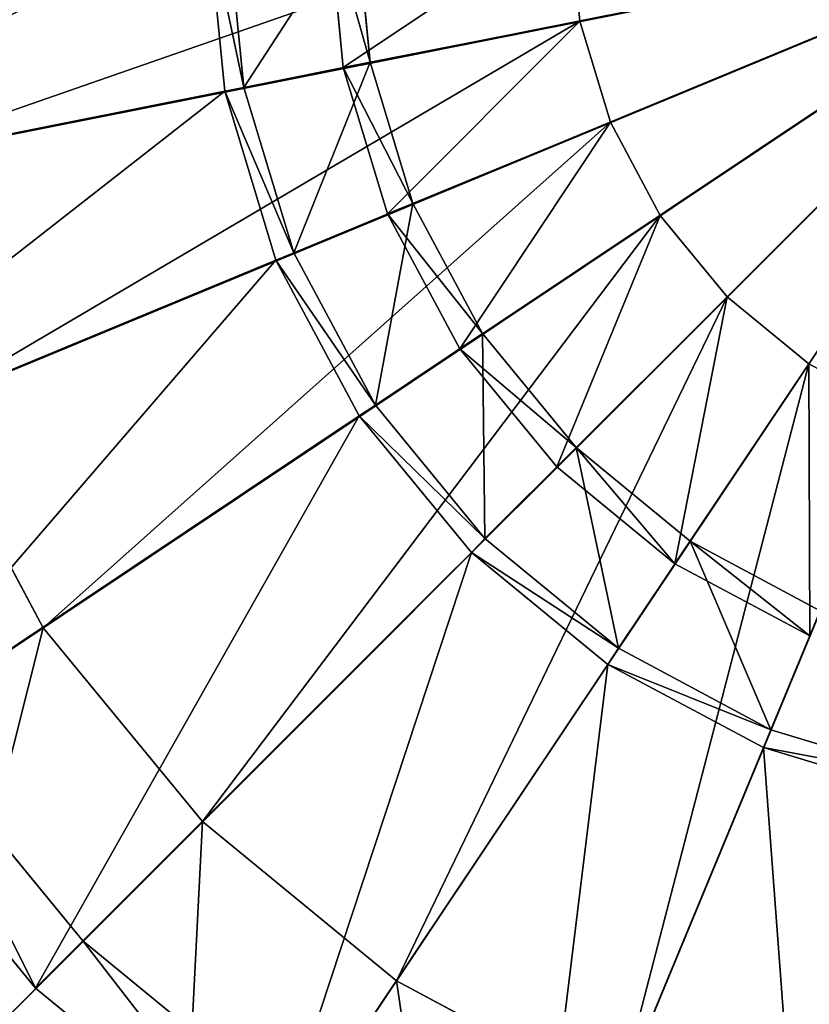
# Model space of a CAD drawing. Extents: x 0 to 35.8, y 0 to 27.5.
# Tile 254 of 256: x 27.9 to 28.9, y 17.2 to 18.4. Entities that reach past the tile are written whole.
import ezdxf

# ---------------------------------------------------------------- set-up
doc = ezdxf.new("R2010")
doc.units = 0
doc.header["$MEASUREMENT"] = 0
doc.layers.get('0').update_dxf_attribs({"color": 13, "linetype": 'CONTINUOUS'})
for name, color, linetype in [('GAS_ELEMENTS_2', 254, 'CONTINUOUS'), ('GAS_ELEMENTS_2_1', 250, 'CONTINUOUS'), ('RGM8058UC_-_BODY', 252, 'CONTINUOUS')]:
    doc.layers.add(name, color=color, linetype=linetype)

# ---------------------------------------------------------------- blocks, each defined once
blk = doc.blocks.new('RGM8658UC_TRADECAD_V06_DXF')
at = {"layer": 'GAS_ELEMENTS_2', "color": 0}
for p, q in [((27.2197, 18.145, 6.0313), (29.2675, 18.5524, 6.0313)), ((27.2197, 18.145, 6.0313), (29.2675, 18.5524, 6.0313)), ((27.3385, 17.7533, 6.0313), (29.2675, 18.5524, 6.0313)), ((27.3385, 17.7533, 6.0313), (29.2675, 18.5524, 6.0313)), ((27.5314, 17.3923, 6.0313), (29.2675, 18.5524, 6.0313)), ((27.5314, 17.3923, 6.0313), (29.2675, 18.5524, 6.0313)), ((27.7911, 17.0759, 6.0313), (29.2675, 18.5524, 6.0313)), ((27.7911, 17.0759, 6.0313), (29.2675, 18.5524, 6.0313)), ((28.1075, 16.8163, 6.0313), (29.2675, 18.5524, 6.0313)), ((28.1075, 16.8163, 6.0313), (29.2675, 18.5524, 6.0313)), ((28.1684, 18.5536, 7.2614), (28.1896, 18.3391, 7.2614)), ((28.1684, 18.5536, 7.2614), (28.1896, 18.3391, 7.2614)), ((28.2951, 18.5536, 6.7104), (28.3138, 18.3638, 6.7104)), ((28.2951, 18.5536, 6.7104), (28.3138, 18.3638, 6.7104)), ((28.3472, 18.3704, 7.2614), (28.3291, 18.5536, 7.2614)), ((28.3291, 18.5536, 7.0512), (28.3472, 18.3704, 7.0512)), ((28.3291, 18.5536, 7.0512), (28.3472, 18.3704, 7.0512)), ((28.3472, 18.3704, 7.2614), (28.3291, 18.5536, 7.2614)), ((28.4685, 16.6233, 6.0313), (29.2675, 18.5524, 6.0313)), ((28.4685, 16.6233, 6.0313), (29.2675, 18.5524, 6.0313)), ((28.5958, 18.5527, 6.5366), (28.6087, 18.4216, 6.5366)), ((28.5958, 18.5527, 6.5366), (28.6087, 18.4216, 6.5366)), ((28.5958, 18.5527, 6.7104), (28.6087, 18.4216, 6.7104)), ((28.5958, 18.5527, 6.7104), (28.6087, 18.4216, 6.7104)), ((28.6087, 18.4216, 6.5366), (27.7009, 18.2407, 6.5366)), ((28.6087, 18.4216, 6.5366), (27.7009, 18.2407, 6.5366)), ((28.3138, 18.3638, 6.7104), (28.6087, 18.4216, 6.7104)), ((28.3138, 18.3638, 6.7104), (28.6087, 18.4216, 6.7104)), ((28.6087, 18.4216, 6.5366), (28.647, 18.2956, 6.5366)), ((28.6087, 18.4216, 6.7104), (28.6087, 18.4216, 6.5366)), ((28.6087, 18.4216, 6.5366), (28.647, 18.2956, 6.5366)), ((28.6087, 18.4216, 6.7104), (28.6087, 18.4216, 6.5366)), ((28.6087, 18.4216, 6.7104), (28.647, 18.2956, 6.7104)), ((28.6087, 18.4216, 6.7104), (28.647, 18.2956, 6.7104)), ((28.3472, 18.3704, 7.2614), (28.1896, 18.3391, 7.2614)), ((28.3472, 18.3704, 7.2614), (28.1896, 18.3391, 7.2614)), ((28.3472, 18.3704, 7.0512), (28.3138, 18.3638, 6.7104)), ((28.3472, 18.3704, 7.0512), (28.3138, 18.3638, 6.7104)), ((28.4006, 18.1942, 7.2614), (28.3472, 18.3704, 7.2614)), ((28.3472, 18.3704, 7.0512), (28.4006, 18.1942, 7.0512)), ((28.3472, 18.3704, 7.2614), (28.3472, 18.3704, 7.0512)), ((28.3472, 18.3704, 7.0512), (28.4006, 18.1942, 7.0512)), ((28.3472, 18.3704, 7.2614), (28.3472, 18.3704, 7.0512)), ((28.4006, 18.1942, 7.2614), (28.3472, 18.3704, 7.2614)), ((28.3138, 18.3638, 6.7104), (28.3691, 18.1812, 6.7104)), ((28.3138, 18.3638, 6.7104), (28.3691, 18.1812, 6.7104)), ((28.1896, 18.3391, 7.2614), (28.1659, 18.3344, 7.444)), ((28.1896, 18.3391, 7.2614), (28.1659, 18.3344, 7.444)), ((28.1896, 18.3391, 7.2614), (28.2522, 18.1328, 7.2614)), ((28.1896, 18.3391, 7.2614), (28.2522, 18.1328, 7.2614)), ((28.647, 18.2956, 6.5366), (27.7918, 17.9411, 6.5366)), ((28.647, 18.2956, 6.5366), (27.7918, 17.9411, 6.5366)), ((28.3691, 18.1812, 6.7104), (28.647, 18.2956, 6.7104)), ((28.3691, 18.1812, 6.7104), (28.647, 18.2956, 6.7104)), ((28.647, 18.2956, 6.5366), (28.7091, 18.1794, 6.5366)), ((28.647, 18.2956, 6.7104), (28.647, 18.2956, 6.5366)), ((28.647, 18.2956, 6.5366), (28.7091, 18.1794, 6.5366)), ((28.647, 18.2956, 6.7104), (28.647, 18.2956, 6.5366)), ((28.647, 18.2956, 6.7104), (28.7091, 18.1794, 6.7104)), ((28.647, 18.2956, 6.7104), (28.7091, 18.1794, 6.7104)), ((28.4006, 18.1942, 7.2614), (28.2522, 18.1328, 7.2614)), ((28.4006, 18.1942, 7.2614), (28.2522, 18.1328, 7.2614)), ((28.4006, 18.1942, 7.0512), (28.3691, 18.1812, 6.7104)), ((28.4006, 18.1942, 7.0512), (28.3691, 18.1812, 6.7104)), ((28.4874, 18.0319, 7.2614), (28.4006, 18.1942, 7.2614)), ((28.4006, 18.1942, 7.0512), (28.4874, 18.0319, 7.0512)), ((28.4006, 18.1942, 7.2614), (28.4006, 18.1942, 7.0512)), ((28.4006, 18.1942, 7.0512), (28.4874, 18.0319, 7.0512)), ((28.4006, 18.1942, 7.2614), (28.4006, 18.1942, 7.0512)), ((28.4874, 18.0319, 7.2614), (28.4006, 18.1942, 7.2614)), ((28.7091, 18.1794, 6.5366), (27.9394, 17.6649, 6.5366)), ((28.7091, 18.1794, 6.5366), (27.9394, 17.6649, 6.5366)), ((28.3691, 18.1812, 6.7104), (28.4591, 18.013, 6.7104)), ((28.3691, 18.1812, 6.7104), (28.4591, 18.013, 6.7104)), ((28.4591, 18.013, 6.7104), (28.7091, 18.1794, 6.7104)), ((28.4591, 18.013, 6.7104), (28.7091, 18.1794, 6.7104)), ((28.7091, 18.1794, 6.5366), (28.7926, 18.0776, 6.5366)), ((28.7091, 18.1794, 6.7104), (28.7091, 18.1794, 6.5366)), ((28.7091, 18.1794, 6.5366), (28.7926, 18.0776, 6.5366)), ((28.7091, 18.1794, 6.7104), (28.7091, 18.1794, 6.5366)), ((28.7091, 18.1794, 6.7104), (28.7926, 18.0776, 6.7104)), ((28.7091, 18.1794, 6.7104), (28.7926, 18.0776, 6.7104)), ((28.2522, 18.1328, 7.2614), (28.2298, 18.1235, 7.444)), ((28.2522, 18.1328, 7.2614), (28.2298, 18.1235, 7.444)), ((28.2522, 18.1328, 7.2614), (28.3538, 17.9426, 7.2614)), ((28.2522, 18.1328, 7.2614), (28.3538, 17.9426, 7.2614)), ((28.7926, 18.0776, 6.5366), (28.1381, 17.4229, 6.5366)), ((28.7926, 18.0776, 6.5366), (28.1381, 17.4229, 6.5366)), ((28.5801, 17.8655, 6.7104), (28.7926, 18.0776, 6.7104)), ((28.5801, 17.8655, 6.7104), (28.7926, 18.0776, 6.7104)), ((28.7926, 18.0776, 6.5366), (28.8944, 17.994, 6.5366)), ((28.7926, 18.0776, 6.7104), (28.7926, 18.0776, 6.5366)), ((28.7926, 18.0776, 6.5366), (28.8944, 17.994, 6.5366)), ((28.7926, 18.0776, 6.7104), (28.7926, 18.0776, 6.5366)), ((28.7926, 18.0776, 6.7104), (28.8944, 17.994, 6.7104)), ((28.7926, 18.0776, 6.7104), (28.8944, 17.994, 6.7104)), ((28.4874, 18.0319, 7.2614), (28.3538, 17.9426, 7.2614)), ((28.4874, 18.0319, 7.2614), (28.3538, 17.9426, 7.2614)), ((28.4874, 18.0319, 7.0512), (28.4591, 18.013, 6.7104)), ((28.4874, 18.0319, 7.0512), (28.4591, 18.013, 6.7104)), ((28.6042, 17.8896, 7.2614), (28.4874, 18.0319, 7.2614)), ((28.4874, 18.0319, 7.0512), (28.6042, 17.8896, 7.0512)), ((28.4874, 18.0319, 7.2614), (28.4874, 18.0319, 7.0512)), ((28.4874, 18.0319, 7.0512), (28.6042, 17.8896, 7.0512)), ((28.4874, 18.0319, 7.2614), (28.4874, 18.0319, 7.0512)), ((28.6042, 17.8896, 7.2614), (28.4874, 18.0319, 7.2614)), ((28.4591, 18.013, 6.7104), (28.5801, 17.8655, 6.7104)), ((28.4591, 18.013, 6.7104), (28.5801, 17.8655, 6.7104)), ((28.8944, 17.994, 6.5366), (28.3801, 17.2242, 6.5366)), ((28.8944, 17.994, 6.5366), (28.3801, 17.2242, 6.5366)), ((28.7275, 17.7445, 6.7104), (28.8944, 17.994, 6.7104)), ((28.7275, 17.7445, 6.7104), (28.8944, 17.994, 6.7104)), ((28.8944, 17.994, 6.5366), (29.0106, 17.932, 6.5366)), ((28.8944, 17.994, 6.7104), (28.8944, 17.994, 6.5366)), ((28.8944, 17.994, 6.5366), (29.0106, 17.932, 6.5366)), ((28.8944, 17.994, 6.7104), (28.8944, 17.994, 6.5366)), ((28.8944, 17.994, 6.7104), (29.0106, 17.932, 6.7104)), ((28.8944, 17.994, 6.7104), (29.0106, 17.932, 6.7104)), ((27.7918, 17.9411, 6.5366), (27.9394, 17.6649, 6.5366)), ((27.7918, 17.9411, 6.5366), (27.9394, 17.6649, 6.5366)), ((28.3538, 17.9426, 7.2614), (28.3337, 17.9292, 7.444)), ((28.3538, 17.9426, 7.2614), (28.3337, 17.9292, 7.444)), ((28.3538, 17.9426, 7.2614), (28.4905, 17.776, 7.2614)), ((28.3538, 17.9426, 7.2614), (28.4905, 17.776, 7.2614)), ((29.0106, 17.932, 6.5366), (28.6563, 17.0766, 6.5366)), ((29.0106, 17.932, 6.5366), (28.6563, 17.0766, 6.5366)), ((28.6042, 17.8896, 7.2614), (28.4905, 17.776, 7.2614)), ((28.6042, 17.8896, 7.2614), (28.4905, 17.776, 7.2614)), ((28.6042, 17.8896, 7.0512), (28.5801, 17.8655, 6.7104)), ((28.6042, 17.8896, 7.0512), (28.5801, 17.8655, 6.7104)), ((28.7465, 17.7728, 7.2614), (28.6042, 17.8896, 7.2614)), ((28.6042, 17.8896, 7.0512), (28.7465, 17.7728, 7.0512)), ((28.6042, 17.8896, 7.2614), (28.6042, 17.8896, 7.0512)), ((28.6042, 17.8896, 7.0512), (28.7465, 17.7728, 7.0512)), ((28.6042, 17.8896, 7.2614), (28.6042, 17.8896, 7.0512)), ((28.7465, 17.7728, 7.2614), (28.6042, 17.8896, 7.2614)), ((28.5801, 17.8655, 6.7104), (28.7275, 17.7445, 6.7104)), ((28.5801, 17.8655, 6.7104), (28.7275, 17.7445, 6.7104)), ((28.4905, 17.776, 7.2614), (28.4735, 17.7589, 7.444)), ((28.4905, 17.776, 7.2614), (28.4735, 17.7589, 7.444)), ((28.4905, 17.776, 7.2614), (28.6572, 17.6392, 7.2614)), ((28.4905, 17.776, 7.2614), (28.6572, 17.6392, 7.2614)), ((28.7465, 17.7728, 7.2614), (28.6572, 17.6392, 7.2614)), ((28.7465, 17.7728, 7.2614), (28.6572, 17.6392, 7.2614)), ((28.7465, 17.7728, 7.0512), (28.7275, 17.7445, 6.7104)), ((28.7465, 17.7728, 7.0512), (28.7275, 17.7445, 6.7104)), ((28.9088, 17.686, 7.2614), (28.7465, 17.7728, 7.2614)), ((28.7465, 17.7728, 7.0512), (28.9088, 17.686, 7.0512)), ((28.7465, 17.7728, 7.2614), (28.7465, 17.7728, 7.0512)), ((28.7465, 17.7728, 7.0512), (28.9088, 17.686, 7.0512)), ((28.7465, 17.7728, 7.2614), (28.7465, 17.7728, 7.0512)), ((28.9088, 17.686, 7.2614), (28.7465, 17.7728, 7.2614)), ((28.7275, 17.7445, 6.7104), (28.8958, 17.6546, 6.7104)), ((28.7275, 17.7445, 6.7104), (28.8958, 17.6546, 6.7104)), ((28.9088, 17.686, 7.2614), (28.8473, 17.5376, 7.2614)), ((28.9088, 17.686, 7.2614), (28.8473, 17.5376, 7.2614)), ((27.9394, 17.6649, 6.5366), (27.5314, 17.3923, 6.0313)), ((27.9394, 17.6649, 6.5366), (27.5314, 17.3923, 6.0313)), ((27.9394, 17.6649, 6.5366), (28.1381, 17.4229, 6.5366)), ((27.9394, 17.6649, 6.5366), (28.1381, 17.4229, 6.5366)), ((28.6572, 17.6392, 7.2614), (28.6438, 17.6191, 7.444)), ((28.6572, 17.6392, 7.2614), (28.6438, 17.6191, 7.444)), ((28.6572, 17.6392, 7.2614), (28.8473, 17.5376, 7.2614)), ((28.6572, 17.6392, 7.2614), (28.8473, 17.5376, 7.2614)), ((28.8473, 17.5376, 7.2614), (28.8381, 17.5153, 7.444)), ((28.8473, 17.5376, 7.2614), (28.8381, 17.5153, 7.444)), ((28.8473, 17.5376, 7.2614), (29.0536, 17.475, 7.2614)), ((28.8473, 17.5376, 7.2614), (29.0536, 17.475, 7.2614)), ((28.1381, 17.4229, 6.5366), (27.7911, 17.0759, 6.0313)), ((28.1381, 17.4229, 6.5366), (27.7911, 17.0759, 6.0313)), ((28.1381, 17.4229, 6.5366), (28.3801, 17.2242, 6.5366)), ((28.1381, 17.4229, 6.5366), (28.3801, 17.2242, 6.5366)), ((28.3801, 17.2242, 6.5366), (28.1075, 16.8163, 6.0313)), ((28.3801, 17.2242, 6.5366), (28.1075, 16.8163, 6.0313)), ((28.3801, 17.2242, 6.5366), (28.6563, 17.0766, 6.5366)), ((28.3801, 17.2242, 6.5366), (28.6563, 17.0766, 6.5366))]:
    blk.add_line(p, q, dxfattribs=at)
at = {"layer": 'GAS_ELEMENTS_2_1', "color": 0}
for p, q in [((27.4936, 18.2006, 7.6431), (29.2682, 18.5536, 7.6431)), ((27.4936, 18.2006, 7.6431), (29.2682, 18.5536, 7.6431)), ((27.5965, 17.8612, 7.6431), (29.2682, 18.5536, 7.6431)), ((27.5965, 17.8612, 7.6431), (29.2682, 18.5536, 7.6431)), ((27.7637, 17.5484, 7.6431), (29.2682, 18.5536, 7.6431)), ((27.7637, 17.5484, 7.6431), (29.2682, 18.5536, 7.6431)), ((27.9888, 17.2742, 7.6431), (29.2682, 18.5536, 7.6431)), ((27.9888, 17.2742, 7.6431), (29.2682, 18.5536, 7.6431)), ((28.1443, 18.5536, 7.444), (28.1659, 18.3344, 7.444)), ((28.1443, 18.5536, 7.444), (28.1659, 18.3344, 7.444)), ((28.263, 17.0492, 7.6431), (29.2682, 18.5536, 7.6431)), ((28.263, 17.0492, 7.6431), (29.2682, 18.5536, 7.6431)), ((28.5758, 16.882, 7.6431), (29.2682, 18.5536, 7.6431)), ((28.5758, 16.882, 7.6431), (29.2682, 18.5536, 7.6431)), ((28.1659, 18.3344, 7.444), (27.4119, 18.1844, 7.444)), ((28.1659, 18.3344, 7.444), (27.4119, 18.1844, 7.444)), ((28.1659, 18.3344, 7.444), (28.2298, 18.1235, 7.444)), ((28.1659, 18.3344, 7.444), (28.2298, 18.1235, 7.444)), ((28.2298, 18.1235, 7.444), (27.5196, 17.8293, 7.444)), ((28.2298, 18.1235, 7.444), (27.5196, 17.8293, 7.444)), ((28.2298, 18.1235, 7.444), (28.3337, 17.9292, 7.444)), ((28.2298, 18.1235, 7.444), (28.3337, 17.9292, 7.444)), ((28.3337, 17.9292, 7.444), (27.6945, 17.5021, 7.444)), ((28.3337, 17.9292, 7.444), (27.6945, 17.5021, 7.444)), ((28.3337, 17.9292, 7.444), (28.4735, 17.7589, 7.444)), ((28.3337, 17.9292, 7.444), (28.4735, 17.7589, 7.444)), ((28.4735, 17.7589, 7.444), (27.9299, 17.2153, 7.444)), ((28.4735, 17.7589, 7.444), (27.9299, 17.2153, 7.444)), ((28.4735, 17.7589, 7.444), (28.6438, 17.6191, 7.444)), ((28.4735, 17.7589, 7.444), (28.6438, 17.6191, 7.444)), ((28.6438, 17.6191, 7.444), (28.2167, 16.9799, 7.444)), ((28.6438, 17.6191, 7.444), (28.2167, 16.9799, 7.444)), ((28.6438, 17.6191, 7.444), (28.8381, 17.5153, 7.444)), ((28.6438, 17.6191, 7.444), (28.8381, 17.5153, 7.444)), ((27.9888, 17.2742, 7.6431), (27.7637, 17.5484, 7.6431)), ((27.9888, 17.2742, 7.6431), (27.7637, 17.5484, 7.6431)), ((28.8381, 17.5153, 7.444), (28.5439, 16.805, 7.444)), ((28.8381, 17.5153, 7.444), (28.5439, 16.805, 7.444)), ((28.8381, 17.5153, 7.444), (29.0489, 17.4513, 7.444)), ((28.8381, 17.5153, 7.444), (29.0489, 17.4513, 7.444)), ((27.6945, 17.5021, 7.444), (27.9299, 17.2153, 7.444)), ((27.6945, 17.5021, 7.5897), (27.9299, 17.2153, 7.5897)), ((27.6945, 17.5021, 7.444), (27.9299, 17.2153, 7.444)), ((27.6945, 17.5021, 7.5897), (27.9299, 17.2153, 7.5897)), ((27.9299, 17.2153, 7.5897), (27.9888, 17.2742, 7.6431)), ((27.9299, 17.2153, 7.5897), (27.9888, 17.2742, 7.6431)), ((28.263, 17.0492, 7.6431), (27.9888, 17.2742, 7.6431)), ((28.263, 17.0492, 7.6431), (27.9888, 17.2742, 7.6431)), ((27.9299, 17.2153, 7.444), (28.2167, 16.9799, 7.444)), ((27.9299, 17.2153, 7.444), (27.9299, 17.2153, 7.5897)), ((27.9299, 17.2153, 7.5897), (28.2167, 16.9799, 7.5897)), ((27.9299, 17.2153, 7.444), (28.2167, 16.9799, 7.444)), ((27.9299, 17.2153, 7.444), (27.9299, 17.2153, 7.5897)), ((27.9299, 17.2153, 7.5897), (28.2167, 16.9799, 7.5897))]:
    blk.add_line(p, q, dxfattribs=at)
at = {"layer": 'GAS_ELEMENTS_2', "color": 254}
mesh = blk.add_polyface(dxfattribs=at)
corners = [(29.2675, 18.5524, 6.0313), (27.1795, 18.5524, 6.0313), (27.2197, 18.145, 6.0313)]
mesh.append_faces([[corners[k] for k in face] for face in [(0, 1, 2)]], dxfattribs={"color": 254})
mesh = blk.add_polyface(dxfattribs=at)
corners = [(29.2675, 18.5524, 6.0313), (27.2197, 18.145, 6.0313), (27.3385, 17.7533, 6.0313)]
mesh.append_faces([[corners[k] for k in face] for face in [(0, 1, 2)]], dxfattribs={"color": 254})
mesh = blk.add_polyface(dxfattribs=at)
corners = [(29.2675, 18.5524, 6.0313), (27.3385, 17.7533, 6.0313), (27.5314, 17.3923, 6.0313)]
mesh.append_faces([[corners[k] for k in face] for face in [(0, 1, 2)]], dxfattribs={"color": 254})
mesh = blk.add_polyface(dxfattribs=at)
corners = [(29.2675, 18.5524, 6.0313), (27.5314, 17.3923, 6.0313), (27.7911, 17.0759, 6.0313)]
mesh.append_faces([[corners[k] for k in face] for face in [(0, 1, 2)]], dxfattribs={"color": 254})
mesh = blk.add_polyface(dxfattribs=at)
corners = [(28.5958, 18.5527, 6.5366), (27.7009, 18.2407, 6.5366), (27.6702, 18.5524, 6.5366), (28.6087, 18.4216, 6.5366)]
mesh.append_faces([[corners[k] for k in face] for face in [(0, 1, 2), (1, 0, 3)]], dxfattribs={"vtx0": -1, "color": 254})
mesh = blk.add_polyface(dxfattribs=at)
corners = [(29.2675, 18.5524, 6.0313), (27.7911, 17.0759, 6.0313), (28.1075, 16.8163, 6.0313)]
mesh.append_faces([[corners[k] for k in face] for face in [(0, 1, 2)]], dxfattribs={"color": 254})
mesh = blk.add_polyface(dxfattribs=at)
corners = [(29.2675, 18.5524, 6.0313), (28.1075, 16.8163, 6.0313), (28.4685, 16.6233, 6.0313)]
mesh.append_faces([[corners[k] for k in face] for face in [(0, 1, 2)]], dxfattribs={"color": 254})
mesh = blk.add_polyface(dxfattribs=at)
corners = [(28.1896, 18.3391, 7.2614), (28.1443, 18.5536, 7.444), (28.1659, 18.3344, 7.444), (28.1684, 18.5536, 7.2614)]
mesh.append_faces([[corners[k] for k in face] for face in [(0, 1, 2), (1, 0, 3)]], dxfattribs={"vtx0": -1, "color": 254})
mesh = blk.add_polyface(dxfattribs=at)
corners = [(28.1896, 18.3391, 7.2614), (28.3291, 18.5536, 7.2614), (28.1684, 18.5536, 7.2614), (28.3472, 18.3704, 7.2614)]
mesh.append_faces([[corners[k] for k in face] for face in [(0, 1, 2), (1, 0, 3)]], dxfattribs={"vtx0": -1, "color": 254})
mesh = blk.add_polyface(dxfattribs=at)
corners = [(28.3138, 18.3638, 6.7104), (28.5958, 18.5527, 6.7104), (28.2951, 18.5536, 6.7104), (28.6087, 18.4216, 6.7104)]
mesh.append_faces([[corners[k] for k in face] for face in [(0, 1, 2), (1, 0, 3)]], dxfattribs={"vtx0": -1, "color": 254})
mesh = blk.add_polyface(dxfattribs=at)
corners = [(28.2951, 18.5536, 6.7104), (28.3472, 18.3704, 7.0512), (28.3138, 18.3638, 6.7104), (28.3291, 18.5536, 7.0512)]
mesh.append_faces([[corners[k] for k in face] for face in [(0, 1, 2), (1, 0, 3)]], dxfattribs={"vtx0": -1, "color": 254})
mesh = blk.add_polyface(dxfattribs=at)
corners = [(28.3291, 18.5536, 7.0512), (28.3472, 18.3704, 7.2614), (28.3472, 18.3704, 7.0512), (28.3291, 18.5536, 7.2614)]
mesh.append_faces([[corners[k] for k in face] for face in [(0, 1, 2), (1, 0, 3)]], dxfattribs={"vtx0": -1, "color": 254})
mesh = blk.add_polyface(dxfattribs=at)
corners = [(29.2675, 18.5524, 6.0313), (28.4685, 16.6233, 6.0313), (28.8602, 16.5045, 6.0313)]
mesh.append_faces([[corners[k] for k in face] for face in [(0, 1, 2)]], dxfattribs={"color": 254})
mesh = blk.add_polyface(dxfattribs=at)
corners = [(28.5958, 18.5527, 6.5366), (28.6087, 18.4216, 6.7104), (28.6087, 18.4216, 6.5366), (28.5958, 18.5527, 6.7104)]
mesh.append_faces([[corners[k] for k in face] for face in [(0, 1, 2), (1, 0, 3)]], dxfattribs={"vtx0": -1, "color": 254})
mesh = blk.add_polyface(dxfattribs=at)
corners = [(29.2675, 18.5524, 6.0313), (28.8602, 16.5045, 6.0313), (29.2675, 16.4644, 6.0313)]
mesh.append_faces([[corners[k] for k in face] for face in [(0, 1, 2)]], dxfattribs={"color": 254})
mesh = blk.add_polyface(dxfattribs=at)
corners = [(28.6087, 18.4216, 6.5366), (27.7918, 17.9411, 6.5366), (27.7009, 18.2407, 6.5366), (28.647, 18.2956, 6.5366)]
mesh.append_faces([[corners[k] for k in face] for face in [(0, 1, 2), (1, 0, 3)]], dxfattribs={"vtx0": -1, "color": 254})
mesh = blk.add_polyface(dxfattribs=at)
corners = [(28.3691, 18.1812, 6.7104), (28.6087, 18.4216, 6.7104), (28.3138, 18.3638, 6.7104), (28.647, 18.2956, 6.7104)]
mesh.append_faces([[corners[k] for k in face] for face in [(0, 1, 2), (1, 0, 3)]], dxfattribs={"vtx0": -1, "color": 254})
mesh = blk.add_polyface(dxfattribs=at)
corners = [(28.6087, 18.4216, 6.5366), (28.647, 18.2956, 6.7104), (28.647, 18.2956, 6.5366), (28.6087, 18.4216, 6.7104)]
mesh.append_faces([[corners[k] for k in face] for face in [(0, 1, 2), (1, 0, 3)]], dxfattribs={"vtx0": -1, "color": 254})
mesh = blk.add_polyface(dxfattribs=at)
corners = [(28.2522, 18.1328, 7.2614), (28.3472, 18.3704, 7.2614), (28.1896, 18.3391, 7.2614), (28.4006, 18.1942, 7.2614)]
mesh.append_faces([[corners[k] for k in face] for face in [(0, 1, 2), (1, 0, 3)]], dxfattribs={"vtx0": -1, "color": 254})
mesh = blk.add_polyface(dxfattribs=at)
corners = [(28.3138, 18.3638, 6.7104), (28.4006, 18.1942, 7.0512), (28.3691, 18.1812, 6.7104), (28.3472, 18.3704, 7.0512)]
mesh.append_faces([[corners[k] for k in face] for face in [(0, 1, 2), (1, 0, 3)]], dxfattribs={"vtx0": -1, "color": 254})
mesh = blk.add_polyface(dxfattribs=at)
corners = [(28.3472, 18.3704, 7.0512), (28.4006, 18.1942, 7.2614), (28.4006, 18.1942, 7.0512), (28.3472, 18.3704, 7.2614)]
mesh.append_faces([[corners[k] for k in face] for face in [(0, 1, 2), (1, 0, 3)]], dxfattribs={"vtx0": -1, "color": 254})
mesh = blk.add_polyface(dxfattribs=at)
corners = [(28.2522, 18.1328, 7.2614), (28.1659, 18.3344, 7.444), (28.2298, 18.1235, 7.444), (28.1896, 18.3391, 7.2614)]
mesh.append_faces([[corners[k] for k in face] for face in [(0, 1, 2), (1, 0, 3)]], dxfattribs={"vtx0": -1, "color": 254})
mesh = blk.add_polyface(dxfattribs=at)
corners = [(28.647, 18.2956, 6.5366), (27.9394, 17.6649, 6.5366), (27.7918, 17.9411, 6.5366), (28.7091, 18.1794, 6.5366)]
mesh.append_faces([[corners[k] for k in face] for face in [(0, 1, 2), (1, 0, 3)]], dxfattribs={"vtx0": -1, "color": 254})
mesh = blk.add_polyface(dxfattribs=at)
corners = [(28.4591, 18.013, 6.7104), (28.647, 18.2956, 6.7104), (28.3691, 18.1812, 6.7104), (28.7091, 18.1794, 6.7104)]
mesh.append_faces([[corners[k] for k in face] for face in [(0, 1, 2), (1, 0, 3)]], dxfattribs={"vtx0": -1, "color": 254})
mesh = blk.add_polyface(dxfattribs=at)
corners = [(28.647, 18.2956, 6.5366), (28.7091, 18.1794, 6.7104), (28.7091, 18.1794, 6.5366), (28.647, 18.2956, 6.7104)]
mesh.append_faces([[corners[k] for k in face] for face in [(0, 1, 2), (1, 0, 3)]], dxfattribs={"vtx0": -1, "color": 254})
mesh = blk.add_polyface(dxfattribs=at)
corners = [(28.3538, 17.9426, 7.2614), (28.4006, 18.1942, 7.2614), (28.2522, 18.1328, 7.2614), (28.4874, 18.0319, 7.2614)]
mesh.append_faces([[corners[k] for k in face] for face in [(0, 1, 2), (1, 0, 3)]], dxfattribs={"vtx0": -1, "color": 254})
mesh = blk.add_polyface(dxfattribs=at)
corners = [(28.3691, 18.1812, 6.7104), (28.4874, 18.0319, 7.0512), (28.4591, 18.013, 6.7104), (28.4006, 18.1942, 7.0512)]
mesh.append_faces([[corners[k] for k in face] for face in [(0, 1, 2), (1, 0, 3)]], dxfattribs={"vtx0": -1, "color": 254})
mesh = blk.add_polyface(dxfattribs=at)
corners = [(28.4006, 18.1942, 7.0512), (28.4874, 18.0319, 7.2614), (28.4874, 18.0319, 7.0512), (28.4006, 18.1942, 7.2614)]
mesh.append_faces([[corners[k] for k in face] for face in [(0, 1, 2), (1, 0, 3)]], dxfattribs={"vtx0": -1, "color": 254})
mesh = blk.add_polyface(dxfattribs=at)
corners = [(28.7091, 18.1794, 6.5366), (28.1381, 17.4229, 6.5366), (27.9394, 17.6649, 6.5366), (28.7926, 18.0776, 6.5366)]
mesh.append_faces([[corners[k] for k in face] for face in [(0, 1, 2), (1, 0, 3)]], dxfattribs={"vtx0": -1, "color": 254})
mesh = blk.add_polyface(dxfattribs=at)
corners = [(28.5801, 17.8655, 6.7104), (28.7091, 18.1794, 6.7104), (28.4591, 18.013, 6.7104), (28.7926, 18.0776, 6.7104)]
mesh.append_faces([[corners[k] for k in face] for face in [(0, 1, 2), (1, 0, 3)]], dxfattribs={"vtx0": -1, "color": 254})
mesh = blk.add_polyface(dxfattribs=at)
corners = [(28.7091, 18.1794, 6.5366), (28.7926, 18.0776, 6.7104), (28.7926, 18.0776, 6.5366), (28.7091, 18.1794, 6.7104)]
mesh.append_faces([[corners[k] for k in face] for face in [(0, 1, 2), (1, 0, 3)]], dxfattribs={"vtx0": -1, "color": 254})
mesh = blk.add_polyface(dxfattribs=at)
corners = [(28.3538, 17.9426, 7.2614), (28.2298, 18.1235, 7.444), (28.3337, 17.9292, 7.444), (28.2522, 18.1328, 7.2614)]
mesh.append_faces([[corners[k] for k in face] for face in [(0, 1, 2), (1, 0, 3)]], dxfattribs={"vtx0": -1, "color": 254})
mesh = blk.add_polyface(dxfattribs=at)
corners = [(28.7926, 18.0776, 6.5366), (28.3801, 17.2242, 6.5366), (28.1381, 17.4229, 6.5366), (28.8944, 17.994, 6.5366)]
mesh.append_faces([[corners[k] for k in face] for face in [(0, 1, 2), (1, 0, 3)]], dxfattribs={"vtx0": -1, "color": 254})
mesh = blk.add_polyface(dxfattribs=at)
corners = [(28.7275, 17.7445, 6.7104), (28.7926, 18.0776, 6.7104), (28.5801, 17.8655, 6.7104), (28.8944, 17.994, 6.7104)]
mesh.append_faces([[corners[k] for k in face] for face in [(0, 1, 2), (1, 0, 3)]], dxfattribs={"vtx0": -1, "color": 254})
mesh = blk.add_polyface(dxfattribs=at)
corners = [(28.7926, 18.0776, 6.7104), (28.8944, 17.994, 6.5366), (28.7926, 18.0776, 6.5366), (28.8944, 17.994, 6.7104)]
mesh.append_faces([[corners[k] for k in face] for face in [(0, 1, 2), (1, 0, 3)]], dxfattribs={"vtx0": -1, "color": 254})
mesh = blk.add_polyface(dxfattribs=at)
corners = [(28.4905, 17.776, 7.2614), (28.4874, 18.0319, 7.2614), (28.3538, 17.9426, 7.2614), (28.6042, 17.8896, 7.2614)]
mesh.append_faces([[corners[k] for k in face] for face in [(0, 1, 2), (1, 0, 3)]], dxfattribs={"vtx0": -1, "color": 254})
mesh = blk.add_polyface(dxfattribs=at)
corners = [(28.4591, 18.013, 6.7104), (28.6042, 17.8896, 7.0512), (28.5801, 17.8655, 6.7104), (28.4874, 18.0319, 7.0512)]
mesh.append_faces([[corners[k] for k in face] for face in [(0, 1, 2), (1, 0, 3)]], dxfattribs={"vtx0": -1, "color": 254})
mesh = blk.add_polyface(dxfattribs=at)
corners = [(28.4874, 18.0319, 7.0512), (28.6042, 17.8896, 7.2614), (28.6042, 17.8896, 7.0512), (28.4874, 18.0319, 7.2614)]
mesh.append_faces([[corners[k] for k in face] for face in [(0, 1, 2), (1, 0, 3)]], dxfattribs={"vtx0": -1, "color": 254})
mesh = blk.add_polyface(dxfattribs=at)
corners = [(28.8944, 17.994, 6.5366), (28.6563, 17.0766, 6.5366), (28.3801, 17.2242, 6.5366), (29.0106, 17.932, 6.5366)]
mesh.append_faces([[corners[k] for k in face] for face in [(0, 1, 2), (1, 0, 3)]], dxfattribs={"vtx0": -1, "color": 254})
mesh = blk.add_polyface(dxfattribs=at)
corners = [(28.8958, 17.6546, 6.7104), (28.8944, 17.994, 6.7104), (28.7275, 17.7445, 6.7104), (29.0106, 17.932, 6.7104)]
mesh.append_faces([[corners[k] for k in face] for face in [(0, 1, 2), (1, 0, 3)]], dxfattribs={"vtx0": -1, "color": 254})
mesh = blk.add_polyface(dxfattribs=at)
corners = [(28.8944, 17.994, 6.7104), (29.0106, 17.932, 6.5366), (28.8944, 17.994, 6.5366), (29.0106, 17.932, 6.7104)]
mesh.append_faces([[corners[k] for k in face] for face in [(0, 1, 2), (1, 0, 3)]], dxfattribs={"vtx0": -1, "color": 254})
mesh = blk.add_polyface(dxfattribs=at)
corners = [(27.7918, 17.9411, 6.5366), (27.5314, 17.3923, 6.0313), (27.3385, 17.7533, 6.0313), (27.9394, 17.6649, 6.5366)]
mesh.append_faces([[corners[k] for k in face] for face in [(0, 1, 2), (1, 0, 3)]], dxfattribs={"vtx0": -1, "color": 254})
mesh = blk.add_polyface(dxfattribs=at)
corners = [(28.4905, 17.776, 7.2614), (28.3337, 17.9292, 7.444), (28.4735, 17.7589, 7.444), (28.3538, 17.9426, 7.2614)]
mesh.append_faces([[corners[k] for k in face] for face in [(0, 1, 2), (1, 0, 3)]], dxfattribs={"vtx0": -1, "color": 254})
mesh = blk.add_polyface(dxfattribs=at)
corners = [(29.0106, 17.932, 6.5366), (28.9559, 16.9857, 6.5366), (28.6563, 17.0766, 6.5366), (29.1366, 17.8937, 6.5366)]
mesh.append_faces([[corners[k] for k in face] for face in [(0, 1, 2), (1, 0, 3)]], dxfattribs={"vtx0": -1, "color": 254})
mesh = blk.add_polyface(dxfattribs=at)
corners = [(28.6572, 17.6392, 7.2614), (28.6042, 17.8896, 7.2614), (28.4905, 17.776, 7.2614), (28.7465, 17.7728, 7.2614)]
mesh.append_faces([[corners[k] for k in face] for face in [(0, 1, 2), (1, 0, 3)]], dxfattribs={"vtx0": -1, "color": 254})
mesh = blk.add_polyface(dxfattribs=at)
corners = [(28.6042, 17.8896, 7.0512), (28.7275, 17.7445, 6.7104), (28.5801, 17.8655, 6.7104), (28.7465, 17.7728, 7.0512)]
mesh.append_faces([[corners[k] for k in face] for face in [(0, 1, 2), (1, 0, 3)]], dxfattribs={"vtx0": -1, "color": 254})
mesh = blk.add_polyface(dxfattribs=at)
corners = [(28.6042, 17.8896, 7.2614), (28.7465, 17.7728, 7.0512), (28.6042, 17.8896, 7.0512), (28.7465, 17.7728, 7.2614)]
mesh.append_faces([[corners[k] for k in face] for face in [(0, 1, 2), (1, 0, 3)]], dxfattribs={"vtx0": -1, "color": 254})
mesh = blk.add_polyface(dxfattribs=at)
corners = [(28.4735, 17.7589, 7.444), (28.6572, 17.6392, 7.2614), (28.4905, 17.776, 7.2614), (28.6438, 17.6191, 7.444)]
mesh.append_faces([[corners[k] for k in face] for face in [(0, 1, 2), (1, 0, 3)]], dxfattribs={"vtx0": -1, "color": 254})
mesh = blk.add_polyface(dxfattribs=at)
corners = [(28.8473, 17.5376, 7.2614), (28.7465, 17.7728, 7.2614), (28.6572, 17.6392, 7.2614), (28.9088, 17.686, 7.2614)]
mesh.append_faces([[corners[k] for k in face] for face in [(0, 1, 2), (1, 0, 3)]], dxfattribs={"vtx0": -1, "color": 254})
mesh = blk.add_polyface(dxfattribs=at)
corners = [(28.7465, 17.7728, 7.0512), (28.8958, 17.6546, 6.7104), (28.7275, 17.7445, 6.7104), (28.9088, 17.686, 7.0512)]
mesh.append_faces([[corners[k] for k in face] for face in [(0, 1, 2), (1, 0, 3)]], dxfattribs={"vtx0": -1, "color": 254})
mesh = blk.add_polyface(dxfattribs=at)
corners = [(28.7465, 17.7728, 7.2614), (28.9088, 17.686, 7.0512), (28.7465, 17.7728, 7.0512), (28.9088, 17.686, 7.2614)]
mesh.append_faces([[corners[k] for k in face] for face in [(0, 1, 2), (1, 0, 3)]], dxfattribs={"vtx0": -1, "color": 254})
mesh = blk.add_polyface(dxfattribs=at)
corners = [(29.0536, 17.475, 7.2614), (28.9088, 17.686, 7.2614), (28.8473, 17.5376, 7.2614), (29.085, 17.6326, 7.2614)]
mesh.append_faces([[corners[k] for k in face] for face in [(0, 1, 2), (1, 0, 3)]], dxfattribs={"vtx0": -1, "color": 254})
mesh = blk.add_polyface(dxfattribs=at)
corners = [(27.9394, 17.6649, 6.5366), (27.7911, 17.0759, 6.0313), (27.5314, 17.3923, 6.0313), (28.1381, 17.4229, 6.5366)]
mesh.append_faces([[corners[k] for k in face] for face in [(0, 1, 2), (1, 0, 3)]], dxfattribs={"vtx0": -1, "color": 254})
mesh = blk.add_polyface(dxfattribs=at)
corners = [(28.6438, 17.6191, 7.444), (28.8473, 17.5376, 7.2614), (28.6572, 17.6392, 7.2614), (28.8381, 17.5153, 7.444)]
mesh.append_faces([[corners[k] for k in face] for face in [(0, 1, 2), (1, 0, 3)]], dxfattribs={"vtx0": -1, "color": 254})
mesh = blk.add_polyface(dxfattribs=at)
corners = [(28.8381, 17.5153, 7.444), (29.0536, 17.475, 7.2614), (28.8473, 17.5376, 7.2614), (29.0489, 17.4513, 7.444)]
mesh.append_faces([[corners[k] for k in face] for face in [(0, 1, 2), (1, 0, 3)]], dxfattribs={"vtx0": -1, "color": 254})
mesh = blk.add_polyface(dxfattribs=at)
corners = [(28.1381, 17.4229, 6.5366), (28.1075, 16.8163, 6.0313), (27.7911, 17.0759, 6.0313), (28.3801, 17.2242, 6.5366)]
mesh.append_faces([[corners[k] for k in face] for face in [(0, 1, 2), (1, 0, 3)]], dxfattribs={"vtx0": -1, "color": 254})
mesh = blk.add_polyface(dxfattribs=at)
corners = [(28.3801, 17.2242, 6.5366), (28.4685, 16.6233, 6.0313), (28.1075, 16.8163, 6.0313), (28.6563, 17.0766, 6.5366)]
mesh.append_faces([[corners[k] for k in face] for face in [(0, 1, 2), (1, 0, 3)]], dxfattribs={"vtx0": -1, "color": 254})
at = {"layer": 'GAS_ELEMENTS_2_1', "color": 250}
mesh = blk.add_polyface(dxfattribs=at)
corners = [(27.4119, 18.1844, 7.444), (28.1443, 18.5536, 7.444), (27.3755, 18.5536, 7.444), (28.1659, 18.3344, 7.444)]
mesh.append_faces([[corners[k] for k in face] for face in [(0, 1, 2), (1, 0, 3)]], dxfattribs={"vtx0": -1, "color": 250})
mesh = blk.add_polyface(dxfattribs=at)
corners = [(29.2682, 18.5536, 7.6431), (27.4936, 18.2006, 7.6431), (27.4588, 18.5536, 7.6431)]
mesh.append_faces([[corners[k] for k in face] for face in [(0, 1, 2)]], dxfattribs={"color": 250})
mesh = blk.add_polyface(dxfattribs=at)
corners = [(29.2682, 18.5536, 7.6431), (27.5965, 17.8612, 7.6431), (27.4936, 18.2006, 7.6431)]
mesh.append_faces([[corners[k] for k in face] for face in [(0, 1, 2)]], dxfattribs={"color": 250})
mesh = blk.add_polyface(dxfattribs=at)
corners = [(29.2682, 18.5536, 7.6431), (27.7637, 17.5484, 7.6431), (27.5965, 17.8612, 7.6431)]
mesh.append_faces([[corners[k] for k in face] for face in [(0, 1, 2)]], dxfattribs={"color": 250})
mesh = blk.add_polyface(dxfattribs=at)
corners = [(29.2682, 18.5536, 7.6431), (27.9888, 17.2742, 7.6431), (27.7637, 17.5484, 7.6431)]
mesh.append_faces([[corners[k] for k in face] for face in [(0, 1, 2)]], dxfattribs={"color": 250})
mesh = blk.add_polyface(dxfattribs=at)
corners = [(29.2682, 18.5536, 7.6431), (28.263, 17.0492, 7.6431), (27.9888, 17.2742, 7.6431)]
mesh.append_faces([[corners[k] for k in face] for face in [(0, 1, 2)]], dxfattribs={"color": 250})
mesh = blk.add_polyface(dxfattribs=at)
corners = [(29.2682, 18.5536, 7.6431), (28.5758, 16.882, 7.6431), (28.263, 17.0492, 7.6431)]
mesh.append_faces([[corners[k] for k in face] for face in [(0, 1, 2)]], dxfattribs={"color": 250})
mesh = blk.add_polyface(dxfattribs=at)
corners = [(29.2682, 18.5536, 7.6431), (28.9152, 16.779, 7.6431), (28.5758, 16.882, 7.6431)]
mesh.append_faces([[corners[k] for k in face] for face in [(0, 1, 2)]], dxfattribs={"color": 250})
mesh = blk.add_polyface(dxfattribs=at)
corners = [(27.5196, 17.8293, 7.444), (28.1659, 18.3344, 7.444), (27.4119, 18.1844, 7.444), (28.2298, 18.1235, 7.444)]
mesh.append_faces([[corners[k] for k in face] for face in [(0, 1, 2), (1, 0, 3)]], dxfattribs={"vtx0": -1, "color": 250})
mesh = blk.add_polyface(dxfattribs=at)
corners = [(27.6945, 17.5021, 7.444), (28.2298, 18.1235, 7.444), (27.5196, 17.8293, 7.444), (28.3337, 17.9292, 7.444)]
mesh.append_faces([[corners[k] for k in face] for face in [(0, 1, 2), (1, 0, 3)]], dxfattribs={"vtx0": -1, "color": 250})
mesh = blk.add_polyface(dxfattribs=at)
corners = [(27.9299, 17.2153, 7.444), (28.3337, 17.9292, 7.444), (27.6945, 17.5021, 7.444), (28.4735, 17.7589, 7.444)]
mesh.append_faces([[corners[k] for k in face] for face in [(0, 1, 2), (1, 0, 3)]], dxfattribs={"vtx0": -1, "color": 250})
mesh = blk.add_polyface(dxfattribs=at)
corners = [(28.2167, 16.9799, 7.444), (28.4735, 17.7589, 7.444), (27.9299, 17.2153, 7.444), (28.6438, 17.6191, 7.444)]
mesh.append_faces([[corners[k] for k in face] for face in [(0, 1, 2), (1, 0, 3)]], dxfattribs={"vtx0": -1, "color": 250})
mesh = blk.add_polyface(dxfattribs=at)
corners = [(28.5439, 16.805, 7.444), (28.6438, 17.6191, 7.444), (28.2167, 16.9799, 7.444), (28.8381, 17.5153, 7.444)]
mesh.append_faces([[corners[k] for k in face] for face in [(0, 1, 2), (1, 0, 3)]], dxfattribs={"vtx0": -1, "color": 250})
mesh = blk.add_polyface(dxfattribs=at)
corners = [(27.7637, 17.5484, 7.6431), (27.9299, 17.2153, 7.5897), (27.6945, 17.5021, 7.5897), (27.9888, 17.2742, 7.6431)]
mesh.append_faces([[corners[k] for k in face] for face in [(0, 1, 2), (1, 0, 3)]], dxfattribs={"vtx0": -1, "color": 250})
mesh = blk.add_polyface(dxfattribs=at)
corners = [(28.8989, 16.6973, 7.444), (28.8381, 17.5153, 7.444), (28.5439, 16.805, 7.444), (29.0489, 17.4513, 7.444)]
mesh.append_faces([[corners[k] for k in face] for face in [(0, 1, 2), (1, 0, 3)]], dxfattribs={"vtx0": -1, "color": 250})
mesh = blk.add_polyface(dxfattribs=at)
corners = [(27.6945, 17.5021, 7.444), (27.9299, 17.2153, 7.5897), (27.9299, 17.2153, 7.444), (27.6945, 17.5021, 7.5897)]
mesh.append_faces([[corners[k] for k in face] for face in [(0, 1, 2), (1, 0, 3)]], dxfattribs={"vtx0": -1, "color": 250})
mesh = blk.add_polyface(dxfattribs=at)
corners = [(27.9888, 17.2742, 7.6431), (28.2167, 16.9799, 7.5897), (27.9299, 17.2153, 7.5897), (28.263, 17.0492, 7.6431)]
mesh.append_faces([[corners[k] for k in face] for face in [(0, 1, 2), (1, 0, 3)]], dxfattribs={"vtx0": -1, "color": 250})
mesh = blk.add_polyface(dxfattribs=at)
corners = [(27.9299, 17.2153, 7.5897), (28.2167, 16.9799, 7.444), (27.9299, 17.2153, 7.444), (28.2167, 16.9799, 7.5897)]
mesh.append_faces([[corners[k] for k in face] for face in [(0, 1, 2), (1, 0, 3)]], dxfattribs={"vtx0": -1, "color": 250})
at = {"layer": 'RGM8058UC_-_BODY', "color": 252}
mesh = blk.add_polyface(dxfattribs=at)
corners = [(34.9324, 3.6756), (23.5753, 24.0972), (23.5753, 3.6756), (34.9324, 24.0972)]
mesh.append_faces([[corners[k] for k in face] for face in [(0, 1, 2), (1, 0, 3)]], dxfattribs={"vtx0": -1, "color": 252})
mesh = blk.add_polyface(dxfattribs=at)
corners = [(33.9324, 23.0972, 6.032), (23.8503, 4.6756, 6.032), (23.8503, 23.0972, 6.032), (33.9324, 4.6756, 6.032)]
mesh.append_faces([[corners[k] for k in face] for face in [(0, 1, 2), (1, 0, 3)]], dxfattribs={"vtx0": -1, "color": 252})

msp = doc.modelspace()

# ---------------------------------------------------------------- block references
at = {"color": 0}
msp.add_blockref('RGM8658UC_TRADECAD_V06_DXF', (0, 0), dxfattribs=at)

doc.saveas('drawing.dxf')
